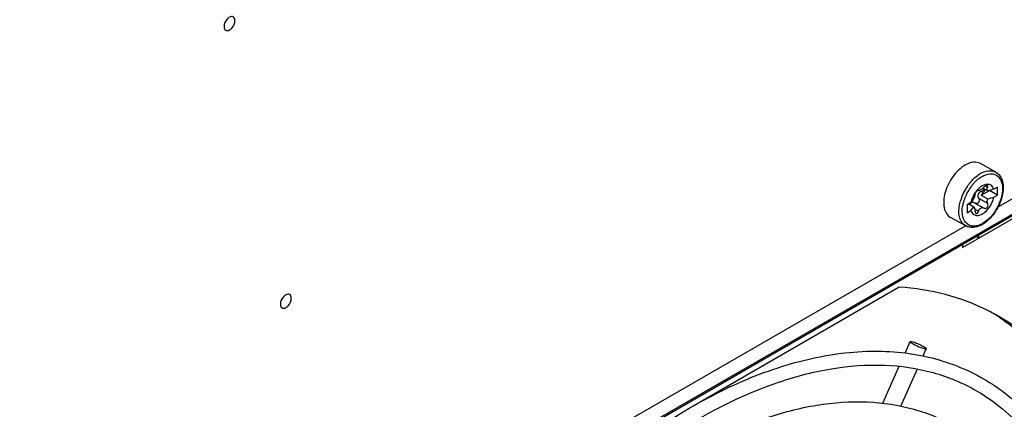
# Model space of a CAD drawing. Header units: inches. Extents: x 0 to 117, y 0 to 83.
# Tile 61 of 86: x 103.874 to 106.39, y 22.777 to 23.773. Entities that reach past the tile are written whole.
import ezdxf

# ---------------------------------------------------------------- set-up
doc = ezdxf.new("R2010")
doc.units = ezdxf.units.IN
doc.header["$LTSCALE"] = 6.431102
doc.header["$MEASUREMENT"] = 0
doc.layers.get('0').update_dxf_attribs({"linetype": 'CONTINUOUS'})

msp = doc.modelspace()

# ---------------------------------------------------------------- linework, layer by layer
at = {"color": 7, "linetype": 'CONTINUOUS'}
for p, q in [((103.5672, 21.6351), (107.6753, 24.0069)), ((107.6724, 24.0004), (103.5644, 21.6286)), ((106.3743, 23.295), (107.2372, 23.7931)), ((104.3962, 23.7556), (104.3962, 23.7553)), ((106.2831, 23.1909), (106.8886, 23.5404)), ((106.3681, 23.3838), (106.3292, 23.4055)), ((106.338, 23.3505), (106.3335, 23.3483)), ((106.3418, 23.3518), (106.338, 23.3505)), ((106.3236, 23.3369), (106.3238, 23.3367)), ((106.3238, 23.3367), (106.3237, 23.3368)), ((106.3313, 23.3246), (106.3522, 23.3367)), ((106.3313, 23.3246), (106.348, 23.3153)), ((106.3365, 23.3315), (106.3316, 23.3343)), ((106.3477, 23.3355), (106.3352, 23.3425)), ((106.3378, 23.341), (106.3371, 23.3389)), ((106.3471, 23.344), (106.3409, 23.3475)), ((106.3731, 23.325), (106.3522, 23.3367)), ((106.3728, 23.3453), (106.3632, 23.3398)), ((106.3635, 23.3195), (106.3731, 23.325)), ((106.3731, 23.325), (106.3728, 23.3453)), ((106.3045, 23.3059), (106.2949, 23.3003)), ((106.2949, 23.3003), (106.2952, 23.28)), ((106.312, 23.2945), (106.2981, 23.3022)), ((106.3061, 23.3053), (106.3045, 23.3041)), ((106.3152, 23.3047), (106.3387, 23.2916)), ((106.3156, 23.3045), (106.3152, 23.3047)), ((106.3477, 23.3033), (106.3248, 23.3161)), ((106.2952, 23.28), (106.3048, 23.2856)), ((106.3245, 23.2836), (106.3146, 23.2892)), ((106.3382, 23.2919), (106.3387, 23.2916)), ((106.2915, 23.2462), (106.2525, 23.2679)), ((105.1216, 22.5717), (106.2907, 23.2467)), ((106.2831, 23.1982), (106.2831, 23.1909)), ((106.3248, 23.215), (106.3185, 23.2187)), ((106.3244, 23.222), (106.3248, 23.215)), ((106.1217, 23.0897), (105.6128, 22.7958)), ((104.5539, 23.0697), (104.5534, 23.0694)), ((104.5402, 23.0458), (104.5402, 23.0454)), ((106.1366, 22.9213), (106.1494, 22.9503)), ((106.1827, 22.9137), (106.1908, 22.9319)), ((106.0797, 22.793), (106.1216, 22.8874)), ((106.126, 22.7856), (106.1681, 22.8806))]:
    msp.add_line(p, q, dxfattribs=at)
for centre, radius, start, end in [((106.404, 23.2739), 0.1311, 144.7643, 146.1474), ((106.4027, 23.2748), 0.1295, 143.7151, 144.7639), ((106.4007, 23.2762), 0.127, 141.7994, 143.7185), ((106.3991, 23.2775), 0.125, 141.5913, 141.7949), ((106.3995, 23.2769), 0.1174, 141.7869, 143.5936), ((106.3981, 23.278), 0.1156, 141.6224, 141.7828), ((106.3939, 23.2814), 0.1102, 137.0442, 141.6597), ((106.3885, 23.2864), 0.1029, 134.8123, 137.011), ((106.3855, 23.2894), 0.0986, 132.2464, 134.8169), ((106.3836, 23.2915), 0.0957, 132.0027, 132.2354), ((106.3819, 23.2933), 0.0933, 130.043, 132.0105), ((106.3803, 23.2953), 0.0907, 129.8407, 130.0351), ((106.348, 23.3267), 0.0258, 102.9431, 103.8403), ((106.405, 23.2731), 0.1324, 150.5671, 158.7189), ((106.402, 23.2745), 0.1208, 155.2468, 158.946), ((106.4053, 23.273), 0.1327, 146.1492, 150.5856), ((106.4043, 23.2735), 0.1233, 150.7989, 155.2575), ((106.4039, 23.2737), 0.1228, 150.3049, 150.7978), ((106.4033, 23.2741), 0.1221, 143.6111, 150.3207), ((106.3756, 23.2895), 0.0731, 148.1361, 152.9206), ((106.3746, 23.2902), 0.0719, 143.2434, 148.1558), ((106.3714, 23.2926), 0.0679, 139.4239, 143.2458), ((106.3689, 23.2947), 0.0645, 138.1589, 139.4045), ((106.3678, 23.2956), 0.0631, 136.8541, 138.1577), ((106.3267, 23.3286), 0.0093, 126.1271, 129.1202), ((106.3256, 23.3302), 0.00741, 122.628, 126.1439), ((106.366, 23.2974), 0.0606, 132.8987, 136.8756), ((106.3232, 23.3361), 0.000839, 61.048, 69.4333), ((106.3884, 23.2789), 0.1148, 163.9794, 164.2135), ((106.3946, 23.277), 0.1212, 159.4528, 163.9431), ((106.4004, 23.275), 0.1273, 158.7471, 159.4868), ((106.3765, 23.2819), 0.0941, 169.4028, 170.7861), ((106.3817, 23.2809), 0.0995, 165.8096, 169.3843), ((106.3857, 23.28), 0.1035, 165.2164, 165.8306), ((106.3869, 23.2796), 0.1048, 164.3838, 165.216), ((106.3882, 23.2793), 0.1061, 163.942, 164.3843), ((106.3938, 23.2776), 0.112, 159.6662, 163.9099), ((106.3986, 23.2759), 0.1171, 159.2705, 159.6971), ((106.3993, 23.2756), 0.1178, 158.9582, 159.2706), ((106.3156, 23.2959), 0.014, 161.2513, 163.2167), ((106.3752, 23.2897), 0.0726, 152.9247, 157.6391), ((106.3089, 23.2937), 0.0127, 64.5587, 70.295), ((106.3085, 23.2928), 0.0137, 60.9303, 64.586), ((106.3193, 23.3099), 0.0064, 283.7483, 289.4742), ((106.3336, 23.2835), 0.00958, 60.9392, 62.8732), ((106.3414, 23.2964), 0.00551, 240.9391, 263.843), ((106.2981, 23.3115), 0.0711, 297.645, 300.0115), ((106.2961, 23.315), 0.0752, 300.0085, 301.9024), ((106.2933, 23.3195), 0.0805, 301.9136, 304.8465), ((106.1034, 22.5422), 0.5455, 59.9965, 63.3649), ((106.0757, 22.5585), 0.5452, 56.6165, 58.469), ((106.0753, 22.5579), 0.546, 56.1372, 56.6167)]:
    msp.add_arc(centre, radius, start, end, dxfattribs=at)
for points, knots in [([(104.4094, 23.7792), (104.4075, 23.7781), (104.4006, 23.772), (104.3962, 23.7626), (104.3962, 23.7556)], [0, 0, 0, 0, 0.24176, 1, 1, 1, 1]), ([(104.4241, 23.7714), (104.424, 23.7747), (104.4213, 23.783), (104.4128, 23.7812), (104.4099, 23.7796)], [0, 0, 0, 0, 0.502334, 1, 1, 1, 1]), ([(104.3962, 23.7553), (104.3963, 23.752), (104.399, 23.7437), (104.4075, 23.7455), (104.4104, 23.7471)], [0, 0, 0, 0, 0.502334, 1, 1, 1, 1]), ([(104.4104, 23.7471), (104.4124, 23.7483), (104.4196, 23.7545), (104.4242, 23.7642), (104.4241, 23.7714)], [0, 0, 0, 0, 0.240069, 1, 1, 1, 1]), ([(106.2899, 23.4016), (106.2777, 23.3945), (106.2563, 23.373), (106.2399, 23.3398), (106.2346, 23.3116), (106.2355, 23.2929), (106.2411, 23.2775), (106.2485, 23.2702), (106.2525, 23.2679)], [0, 0, 0, 0, 0.268673, 0.559114, 0.693219, 0.811239, 0.911733, 1, 1, 1, 1]), ([(106.3292, 23.4055), (106.3238, 23.4085), (106.3094, 23.4106), (106.2963, 23.4053), (106.2899, 23.4016)], [0, 0, 0, 0, 0.451944, 1, 1, 1, 1]), ([(106.3012, 23.3551), (106.3032, 23.3577), (106.3113, 23.3671), (106.321, 23.3753), (106.3288, 23.3798)], [0, 0, 0, 0, 0.266412, 1, 1, 1, 1]), ([(106.3288, 23.3798), (106.3353, 23.3836), (106.3483, 23.3889), (106.3628, 23.3868), (106.3681, 23.3838)], [0, 0, 0, 0, 0.548039, 1, 1, 1, 1]), ([(106.3331, 23.3727), (106.3391, 23.3761), (106.3513, 23.3811), (106.3709, 23.378), (106.3834, 23.3625), (106.3867, 23.3409), (106.3827, 23.316), (106.3688, 23.2833), (106.3502, 23.2615), (106.3349, 23.2527)], [0, 0, 0, 0, 0.114275, 0.208409, 0.303106, 0.418501, 0.557625, 0.711083, 1, 1, 1, 1]), ([(106.3681, 23.3838), (106.3724, 23.3814), (106.3801, 23.3742), (106.3864, 23.3591), (106.3879, 23.3412), (106.3841, 23.3146), (106.3697, 23.2826), (106.3505, 23.2613), (106.3392, 23.2535)], [0, 0, 0, 0, 0.096558, 0.200542, 0.317088, 0.44691, 0.729135, 1, 1, 1, 1]), ([(106.3632, 23.3398), (106.3619, 23.344), (106.3565, 23.3523), (106.3465, 23.3529), (106.3422, 23.3519)], [0, 0, 0, 0, 0.501903, 1, 1, 1, 1]), ([(106.3469, 23.3488), (106.3467, 23.349), (106.3453, 23.3494), (106.3439, 23.349), (106.3429, 23.3485)], [0, 0, 0, 0, 0.19944, 1, 1, 1, 1]), ([(106.3145, 23.3253), (106.3145, 23.3246), (106.314, 23.3209), (106.3128, 23.3175), (106.3117, 23.3147)], [0, 0, 0, 0, 0.186144, 1, 1, 1, 1]), ([(106.3209, 23.3359), (106.3191, 23.3344), (106.3166, 23.331), (106.3146, 23.3272), (106.3145, 23.3253)], [0, 0, 0, 0, 0.543001, 1, 1, 1, 1]), ([(106.3316, 23.3343), (106.328, 23.333), (106.3209, 23.3278), (106.3227, 23.3191), (106.3248, 23.3161)], [0, 0, 0, 0, 0.510688, 1, 1, 1, 1]), ([(106.3294, 23.3381), (106.3288, 23.3378), (106.3272, 23.3369), (106.3249, 23.3361), (106.3238, 23.3367)], [0, 0, 0, 0, 0.348805, 1, 1, 1, 1]), ([(106.3377, 23.3449), (106.3358, 23.3429), (106.3332, 23.3405), (106.3301, 23.3385), (106.3294, 23.3381)], [0, 0, 0, 0, 0.771272, 1, 1, 1, 1]), ([(106.3477, 23.3355), (106.3466, 23.3364), (106.3452, 23.3395), (106.3463, 23.3426), (106.3471, 23.344)], [0, 0, 0, 0, 0.4547, 1, 1, 1, 1]), ([(106.3471, 23.344), (106.3474, 23.3445), (106.3481, 23.346), (106.3479, 23.3483), (106.3469, 23.3488)], [0, 0, 0, 0, 0.332041, 1, 1, 1, 1]), ([(106.2745, 23.2916), (106.2746, 23.2931), (106.2754, 23.2994), (106.2767, 23.3055), (106.278, 23.3101)], [0, 0, 0, 0, 0.241722, 1, 1, 1, 1]), ([(106.3248, 23.3161), (106.3261, 23.3141), (106.3271, 23.3089), (106.3236, 23.3046), (106.3214, 23.3038)], [0, 0, 0, 0, 0.504348, 1, 1, 1, 1]), ([(106.3345, 23.277), (106.3419, 23.2812), (106.3544, 23.2943), (106.3617, 23.3107), (106.3635, 23.3195)], [0, 0, 0, 0, 0.483994, 1, 1, 1, 1]), ([(106.3437, 23.2914), (106.3458, 23.2922), (106.3491, 23.2962), (106.3488, 23.3013), (106.3477, 23.3033)], [0, 0, 0, 0, 0.501883, 1, 1, 1, 1]), ([(106.3477, 23.3033), (106.3463, 23.3059), (106.3459, 23.3105), (106.3475, 23.3143), (106.348, 23.3153)], [0, 0, 0, 0, 0.73246, 1, 1, 1, 1]), ([(106.2915, 23.2462), (106.285, 23.2498), (106.2742, 23.2648), (106.2736, 23.2822), (106.2745, 23.2916)], [0, 0, 0, 0, 0.440332, 1, 1, 1, 1]), ([(106.2952, 23.2513), (106.2896, 23.2557), (106.2815, 23.2713), (106.2821, 23.288), (106.2836, 23.297)], [0, 0, 0, 0, 0.438699, 1, 1, 1, 1]), ([(106.3048, 23.2856), (106.3052, 23.2843), (106.3071, 23.2796), (106.311, 23.2756), (106.3144, 23.2741)], [0, 0, 0, 0, 0.274258, 1, 1, 1, 1]), ([(106.312, 23.2945), (106.3125, 23.294), (106.3146, 23.2911), (106.315, 23.2874), (106.3152, 23.2845)], [0, 0, 0, 0, 0.191445, 1, 1, 1, 1]), ([(106.3144, 23.2741), (106.3158, 23.2735), (106.3226, 23.2718), (106.3299, 23.2743), (106.3345, 23.277)], [0, 0, 0, 0, 0.222119, 1, 1, 1, 1]), ([(106.3152, 23.2845), (106.3152, 23.2838), (106.3155, 23.2815), (106.3166, 23.279), (106.318, 23.2782)], [0, 0, 0, 0, 0.290852, 1, 1, 1, 1]), ([(106.3245, 23.2836), (106.3247, 23.2845), (106.3258, 23.2877), (106.328, 23.2907), (106.3301, 23.2919)], [0, 0, 0, 0, 0.270024, 1, 1, 1, 1]), ([(106.3308, 23.2502), (106.3243, 23.2464), (106.3113, 23.2411), (106.2969, 23.2432), (106.2915, 23.2462)], [0, 0, 0, 0, 0.548039, 1, 1, 1, 1]), ([(106.3279, 23.2492), (106.3223, 23.2469), (106.3108, 23.244), (106.2994, 23.248), (106.2952, 23.2513)], [0, 0, 0, 0, 0.537858, 1, 1, 1, 1]), ([(106.3311, 23.2485), (106.3247, 23.2451), (106.3114, 23.2405), (106.2971, 23.2431), (106.2915, 23.2462)], [0, 0, 0, 0, 0.52989, 1, 1, 1, 1]), ([(106.348, 23.0298), (106.3136, 23.0471), (106.2395, 23.0748), (106.1615, 23.087), (106.1217, 23.0897)], [0, 0, 0, 0, 0.491279, 1, 1, 1, 1]), ([(104.5534, 23.0694), (104.5515, 23.0682), (104.5446, 23.0621), (104.5403, 23.0527), (104.5402, 23.0458)], [0, 0, 0, 0, 0.24176, 1, 1, 1, 1]), ([(104.5681, 23.0615), (104.568, 23.0649), (104.5653, 23.0731), (104.5568, 23.0714), (104.5539, 23.0697)], [0, 0, 0, 0, 0.502334, 1, 1, 1, 1]), ([(104.5544, 23.0373), (104.5564, 23.0384), (104.5636, 23.0446), (104.5682, 23.0543), (104.5681, 23.0615)], [0, 0, 0, 0, 0.240069, 1, 1, 1, 1]), ([(104.5402, 23.0454), (104.5403, 23.0421), (104.543, 23.0338), (104.5515, 23.0356), (104.5544, 23.0373)], [0, 0, 0, 0, 0.502334, 1, 1, 1, 1]), ([(106.707, 22.415), (106.6999, 22.4815), (106.6766, 22.6078), (106.6081, 22.7795), (106.5087, 22.9192), (106.4222, 22.9881), (106.3762, 23.0146)], [0, 0, 0, 0, 0.282819, 0.53973, 0.775786, 1, 1, 1, 1]), ([(106.3795, 23.0113), (106.4213, 22.9832), (106.4994, 22.9132), (106.5889, 22.7774), (106.6509, 22.6135), (106.6725, 22.4939), (106.6792, 22.4311)], [0, 0, 0, 0, 0.224162, 0.461122, 0.718359, 1, 1, 1, 1]), ([(106.1861, 22.9319), (106.1824, 22.9327), (106.1744, 22.9355), (106.1647, 22.9398), (106.1572, 22.9437), (106.1529, 22.9464), (106.1505, 22.9482), (106.1492, 22.9498), (106.1494, 22.9503)], [0, 0, 0, 0, 0.273036, 0.609173, 0.761448, 0.8831, 0.963598, 1, 1, 1, 1]), ([(106.1494, 22.9503), (106.1496, 22.9507), (106.1517, 22.9509), (106.153, 22.9506), (106.1541, 22.9503)], [0, 0, 0, 0, 0.316456, 1, 1, 1, 1]), ([(106.1541, 22.9503), (106.1578, 22.9495), (106.1658, 22.9467), (106.1756, 22.9424), (106.183, 22.9385), (106.1873, 22.9358), (106.1897, 22.934), (106.191, 22.9324), (106.1908, 22.9319)], [0, 0, 0, 0, 0.273036, 0.609173, 0.761448, 0.8831, 0.963598, 1, 1, 1, 1]), ([(105.0027, 22.2346), (105.0985, 22.3654), (105.2578, 22.5442), (105.5001, 22.7326), (105.6805, 22.8368), (105.8595, 22.9042), (106.0328, 22.9323), (106.1952, 22.9188), (106.2934, 22.8806), (106.3371, 22.8553)], [0, 0, 0, 0, 0.305305, 0.446376, 0.57698, 0.696322, 0.804918, 0.904889, 1, 1, 1, 1]), ([(106.1908, 22.9319), (106.1906, 22.9315), (106.1885, 22.9314), (106.1872, 22.9316), (106.1861, 22.9319)], [0, 0, 0, 0, 0.316456, 1, 1, 1, 1]), ([(104.5852, 20.9813), (104.5852, 21.1046), (104.6198, 21.364), (104.7487, 21.7453), (104.9474, 22.1129), (105.1998, 22.4365), (105.4849, 22.6895), (105.7424, 22.8309), (105.9432, 22.8847), (106.0805, 22.8951), (106.2077, 22.8767), (106.2846, 22.8447), (106.3194, 22.8247)], [0, 0, 0, 0, 0.128894, 0.270992, 0.418769, 0.563714, 0.697796, 0.815042, 0.866733, 0.914071, 0.95799, 1, 1, 1, 1]), ([(106.3371, 22.8553), (106.3784, 22.8315), (106.4563, 22.7701), (106.5465, 22.6463), (106.6095, 22.495), (106.6319, 22.3839), (106.639, 22.3255)], [0, 0, 0, 0, 0.226866, 0.464167, 0.720203, 1, 1, 1, 1]), ([(106.3194, 22.8247), (106.3658, 22.7979), (106.4529, 22.7247), (106.5458, 22.5726), (106.6015, 22.3843), (106.6125, 22.2468), (106.6127, 22.1743)], [0, 0, 0, 0, 0.215727, 0.448034, 0.708016, 1, 1, 1, 1]), ([(104.65, 21.0411), (104.6502, 21.1551), (104.6823, 21.3943), (104.8014, 21.7453), (104.9846, 22.0829), (105.2172, 22.3798), (105.4807, 22.6123), (105.7197, 22.7422), (105.9073, 22.7916), (106.0373, 22.8008), (106.1588, 22.7828), (106.2327, 22.752), (106.2663, 22.7326)], [0, 0, 0, 0, 0.128545, 0.269649, 0.416148, 0.559831, 0.693023, 0.810272, 0.862515, 0.910866, 0.956244, 1, 1, 1, 1])]:
    msp.add_open_spline(points, degree=3, knots=knots, dxfattribs=at)
for points in [[(106.3221, 23.3649), (106.3256, 23.3678), (106.3292, 23.3704), (106.3331, 23.3727)], [(106.3235, 23.3369), (106.3229, 23.3371), (106.3222, 23.3368), (106.3216, 23.3364)], [(106.3335, 23.3483), (106.3303, 23.3465), (106.3274, 23.3443), (106.3247, 23.3418)], [(106.3313, 23.3246), (106.3325, 23.3272), (106.3343, 23.3296), (106.3365, 23.3315)], [(106.335, 23.3362), (106.334, 23.3354), (106.3328, 23.3347), (106.3316, 23.3343)], [(106.3371, 23.3389), (106.3366, 23.3379), (106.3358, 23.337), (106.335, 23.3362)], [(106.3365, 23.3315), (106.3388, 23.3335), (106.3404, 23.3365), (106.3406, 23.3395)], [(106.3429, 23.3485), (106.3409, 23.3478), (106.3392, 23.3464), (106.3377, 23.3449)], [(106.3632, 23.3398), (106.358, 23.3386), (106.3528, 23.3372), (106.3477, 23.3355)], [(106.3045, 23.3041), (106.3035, 23.3031), (106.3028, 23.3017), (106.3024, 23.3004)], [(106.3081, 23.3174), (106.3065, 23.3136), (106.3053, 23.3098), (106.3045, 23.3059)], [(106.3117, 23.3147), (106.309, 23.312), (106.3065, 23.3091), (106.3045, 23.3059)], [(106.3099, 23.3063), (106.3086, 23.3063), (106.3072, 23.306), (106.3061, 23.3053)], [(106.3132, 23.3056), (106.3122, 23.306), (106.311, 23.3063), (106.3099, 23.3063)], [(106.3208, 23.3036), (106.3193, 23.3033), (106.3176, 23.3035), (106.3162, 23.3042)], [(106.348, 23.3153), (106.3531, 23.317), (106.3583, 23.3184), (106.3635, 23.3195)], [(106.3048, 23.2856), (106.3068, 23.2888), (106.3093, 23.2918), (106.312, 23.2945)], [(106.318, 23.2782), (106.3191, 23.2776), (106.3208, 23.2779), (106.3217, 23.2787)], [(106.3217, 23.2787), (106.3232, 23.2799), (106.3241, 23.2818), (106.3245, 23.2836)], [(106.3301, 23.2919), (106.331, 23.2924), (106.332, 23.2928), (106.333, 23.2929)], [(106.333, 23.2929), (106.3346, 23.2932), (106.3364, 23.2928), (106.3379, 23.2921)], [(106.3408, 23.2909), (106.3418, 23.2908), (106.3428, 23.291), (106.3437, 23.2914)], [(106.3349, 23.2527), (106.3326, 23.2514), (106.3303, 23.2502), (106.3279, 23.2492)]]:
    msp.add_open_spline(points, degree=3, dxfattribs=at)

doc.saveas('drawing.dxf')
